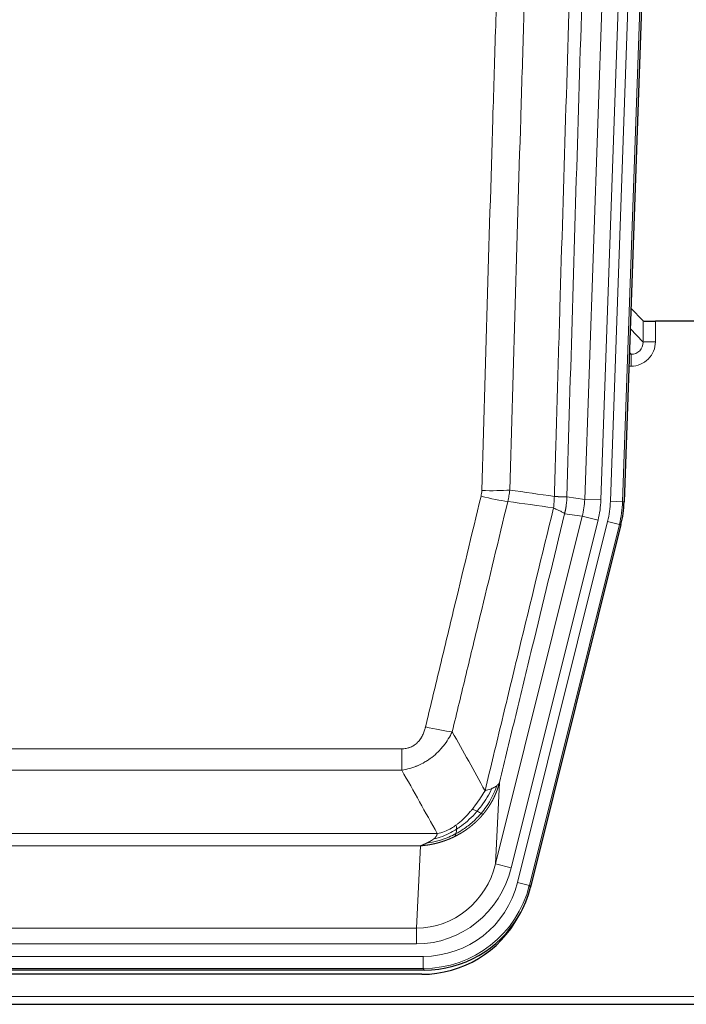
# Model space of a CAD drawing. Header units: inches. Extents: x 0 to 17820, y -10 to 12600.
# Tile 33 of 256: x 5477 to 5641, y 3936 to 4178. Entities that reach past the tile are written whole.
import ezdxf

# ---------------------------------------------------------------- set-up
doc = ezdxf.new("R2010")
doc.units = ezdxf.units.IN
doc.layers.add('1', color=7, linetype='Continuous', true_color=0xffffff)

msp = doc.modelspace()

# ---------------------------------------------------------------- linework, layer by layer
at = {"layer": '1', "color": 2, "linetype": 'Continuous', "lineweight": 25}
for p, q in [((5638.665, 4434.947), (5625.547, 4059.301)), ((5630.242, 4103.903), (5627.214, 4107.038)), ((5663.143, 4103.802), (5633.24, 4103.802)), ((5624.763, 4053.719), (5602.509, 3964.462)), ((5576.346, 3944.022), (5359.94, 3944.022)), ((5575.755, 3942.979), (5360.532, 3942.979)), ((5224.143, 3935.589), (5712.143, 3935.589))]:
    msp.add_line(p, q, dxfattribs=at)
at = {"layer": '1', "color": 110, "linetype": 'Continuous', "lineweight": 13}
for p, q in [((5615.841, 4059.927), (5628.907, 4434.098)), ((5632.899, 4433.959), (5619.833, 4059.788)), ((5622.18, 4059.458), (5635.291, 4434.901)), ((5638.285, 4434.797), (5625.174, 4059.354)), ((5630.253, 4098.672), (5630.242, 4103.903)), ((5633.24, 4103.802), (5633.251, 4098.754)), ((5627.039, 4102), (5630.253, 4098.672)), ((5626.817, 4095.665), (5627.26, 4095.665)), ((5627.26, 4095.665), (5626.833, 4096.107)), ((5627.26, 4095.665), (5627.26, 4092.745)), ((5627.26, 4092.745), (5626.715, 4092.745)), ((5611.464, 4060.543), (5615.841, 4059.927)), ((5615.841, 4059.927), (5619.833, 4059.788)), ((5625.174, 4059.354), (5622.18, 4059.458)), ((5625.174, 4059.354), (5625.547, 4059.301)), ((5593.908, 3970.155), (5615.259, 4055.793)), ((5597.783, 3969.188), (5619.135, 4054.826)), ((5599.309, 3965.562), (5621.483, 4054.496)), ((5615.259, 4055.793), (5610.908, 4056.404)), ((5615.259, 4055.793), (5619.135, 4054.826)), ((5624.389, 4053.772), (5621.483, 4054.496)), ((5624.389, 4053.772), (5602.216, 3964.837)), ((5624.763, 4053.719), (5624.389, 4053.772)), ((5365.472, 3998.509), (5570.815, 3998.509)), ((5570.815, 3993.268), (5570.815, 3998.509)), ((5570.815, 3993.268), (5365.472, 3993.268)), ((5594.865, 3990.21), (5593.908, 3970.155)), ((5356.74, 3977.649), (5579.546, 3977.649)), ((5575.433, 3974.619), (5360.853, 3974.619)), ((5574.465, 3954.34), (5575.433, 3974.619)), ((5597.783, 3969.188), (5593.908, 3970.155)), ((5602.216, 3964.837), (5599.309, 3965.562)), ((5602.216, 3964.837), (5602.509, 3964.462)), ((5361.822, 3954.34), (5574.465, 3954.34)), ((5574.465, 3950.477), (5574.465, 3954.34)), ((5574.465, 3950.477), (5361.822, 3950.477)), ((5360.233, 3947.393), (5576.053, 3947.393)), ((5576.053, 3944.397), (5576.053, 3947.393)), ((5576.053, 3944.397), (5360.233, 3944.397)), ((5576.346, 3944.022), (5576.053, 3944.397)), ((5224.143, 3937.537), (5712.143, 3937.537))]:
    msp.add_line(p, q, dxfattribs=at)
at = {"layer": '1', "color": 2, "linetype": 'Continuous', "lineweight": 25}
for centre, major_axis, ratio, start_param, end_param in [((5633.24, 4103.907), (3, 0), 0.0349646, 3.1753451, 4.712515), ((5598.527, 4060.252, 0), (-26.774, 3.763), 0.9986144, 3.0370169, 3.2461684), ((5576.289, 3971.059, 0), (-16.66, 21.323), 0.9977958, 3.5187977, 3.8037475), ((5575.729, 3969.995), (-16.639, 21.297), 0.9990195, 2.4788434, 3.5628372), ((5576.289, 3971.059, 0), (-16.66, 21.323), 0.9977958, 2.4794378, 3.5187977)]:
    msp.add_ellipse(centre, major_axis=major_axis, ratio=ratio, start_param=start_param, end_param=end_param, dxfattribs=at)
at = {"layer": '1', "color": 110, "linetype": 'Continuous', "lineweight": 13}
for centre, major_axis, ratio, start_param, end_param in [((5627.247, 4098.754), (3.237, -5.067), 0.9977321, 5.7157535, 7.2865499), ((5627.247, 4098.676), (1.726, -2.474), 0.9943829, 5.6754356, 7.2462319), ((5633.251, 4098.676), (-3, -0.006), 0.0261769, 4.7123351, 6.249505), ((5590.51, 4063.247), (-9.996, 0.288), 0.1133347, 1.5740649, 2.3314742), ((5590.323, 4061.841), (-9.719, 2.353), 0.1107863, 1.5976112, 2.3432486), ((5595.815, 4060.634), (19.844, -2.789), 0.9980617, 6.1786096, 6.387761), ((5595.815, 4060.634), (23.799, -3.345), 0.9986144, 6.1786096, 6.387761), ((5598.162, 4060.304, 0), (-23.799, 3.345), 0.9986144, 3.0370169, 3.2461684), ((5598.162, 4060.304), (26.766, -3.762), 0.9989218, 6.1786096, 6.387761), ((5576.661, 4005.267), (9.722, -2.342), 0.1329353, 4.744395, 5.4873531), ((5574.544, 3975.323), (-1.001, -20.961), 0.9530564, 0.0460885, 1.3674009), ((5574.544, 3975.323, 0), (-1.185, -24.82), 0.9658521, 0.0460885, 1.3674009), ((5576.002, 3971.426, 0), (-14.809, 18.954), 0.9977958, 2.4794378, 3.8037475), ((5576.002, 3971.426), (16.651, -21.313), 0.9982842, 5.6210305, 6.9453401)]:
    msp.add_ellipse(centre, major_axis=major_axis, ratio=ratio, start_param=start_param, end_param=end_param, dxfattribs=at)
for points, knots in [([(5608.375, 4060.673), (5608.43, 4062.606), (5608.486, 4064.54), (5608.598, 4068.407), (5608.767, 4074.209), (5609.162, 4087.75), (5609.506, 4099.362), (5610.199, 4122.596), (5611.139, 4153.595), (5612.598, 4200.159), (5613.602, 4231.245), (5614.176, 4248.743), (5614.24, 4250.688), (5614.368, 4254.577), (5614.56, 4260.41), (5615.012, 4274.023), (5615.403, 4285.694), (5615.732, 4295.421), (5615.798, 4297.366), (5615.93, 4301.257), (5616.128, 4307.093), (5616.593, 4320.71), (5616.996, 4332.381), (5617.807, 4355.722), (5618.905, 4386.84), (5620.032, 4417.952), (5620.604, 4433.507)], [0, 0, 0, 0, 0.015625, 0.015625, 0.03125, 0.0625, 0.125, 0.125, 0.25, 0.375, 0.5, 0.5, 0.515625, 0.515625, 0.53125, 0.5625, 0.625, 0.625, 0.640625, 0.640625, 0.65625, 0.6875, 0.75, 0.75, 0.875, 1, 1, 1, 1]), ([(5623.659, 4432.031), (5623.089, 4416.532), (5621.965, 4385.531), (5620.871, 4354.524), (5620.061, 4331.267), (5619.66, 4319.638), (5619.196, 4306.069), (5618.998, 4300.254), (5618.867, 4296.377), (5618.801, 4294.439), (5618.473, 4284.747), (5618.083, 4273.119), (5617.633, 4259.555), (5617.441, 4253.742), (5617.313, 4249.867), (5617.249, 4247.93), (5616.677, 4230.495), (5615.675, 4199.521), (5614.221, 4153.126), (5612.815, 4106.796), (5611.909, 4075.953), (5611.464, 4060.543)], [0, 0, 0, 0, 0.125, 0.25, 0.25, 0.3125, 0.34375, 0.359375, 0.359375, 0.375, 0.375, 0.4375, 0.46875, 0.484375, 0.484375, 0.5, 0.5, 0.625, 0.75, 0.875, 1, 1, 1, 1]), ([(5590.51, 4062.113), (5590.948, 4077.351), (5591.838, 4107.852), (5592.759, 4138.399), (5593.461, 4161.328), (5593.697, 4168.974), (5594.173, 4184.271), (5594.413, 4191.923), (5595.138, 4214.887), (5595.629, 4230.204), (5596.253, 4249.357), (5596.378, 4253.188), (5596.629, 4260.849), (5597.007, 4272.342), (5597.39, 4283.834), (5598.161, 4306.819), (5599.203, 4337.466), (5600.811, 4383.438), (5601.911, 4414.087), (5602.469, 4429.411)], [0, 0, 0, 0, 0.125, 0.25, 0.25, 0.3125, 0.3125, 0.375, 0.375, 0.5, 0.5, 0.53125, 0.53125, 0.5625, 0.625, 0.625, 0.75, 0.875, 1, 1, 1, 1]), ([(5609.352, 4429.068), (5608.794, 4413.763), (5607.692, 4383.152), (5606.082, 4337.237), (5605.038, 4306.629), (5604.267, 4283.672), (5603.884, 4272.194), (5603.505, 4260.716), (5603.253, 4253.064), (5603.128, 4249.238), (5602.503, 4230.108), (5602.012, 4214.811), (5601.285, 4191.876), (5601.045, 4184.233), (5600.569, 4168.955), (5600.332, 4161.318), (5599.629, 4138.418), (5598.708, 4107.909), (5597.816, 4077.447), (5597.378, 4062.228)], [0, 0, 0, 0, 0.125, 0.25, 0.375, 0.375, 0.4375, 0.46875, 0.46875, 0.5, 0.5, 0.625, 0.625, 0.6875, 0.6875, 0.75, 0.75, 0.875, 1, 1, 1, 1]), ([(5590.51, 4062.113), (5590.503, 4061.875), (5590.484, 4061.638), (5590.422, 4061.168), (5590.379, 4060.934), (5590.323, 4060.702)], [0, 0, 0, 0, 0.5, 0.5, 1, 1, 1, 1]), ([(5576.661, 4003.9), (5577.796, 4008.628), (5578.931, 4013.357), (5581.203, 4022.818), (5582.341, 4027.55), (5585.756, 4041.751), (5588.037, 4051.224), (5590.323, 4060.702)], [0, 0, 0, 0, 0.25, 0.25, 0.5, 0.5, 1, 1, 1, 1]), ([(5596.919, 4059.428), (5594.631, 4049.963), (5592.347, 4040.503), (5588.927, 4026.322), (5587.789, 4021.597), (5585.513, 4012.148), (5584.377, 4007.426), (5583.241, 4002.705)], [0, 0, 0, 0, 0.5, 0.5, 0.75, 0.75, 1, 1, 1, 1]), ([(5608.375, 4060.673), (5608.354, 4060.195), (5608.338, 4059.72), (5608.28, 4058.775), (5608.238, 4058.305), (5608.163, 4057.839)], [0, 0, 0, 0, 0.5, 0.5, 1, 1, 1, 1]), ([(5608.375, 4060.673), (5608.387, 4060.672), (5608.413, 4060.67), (5608.451, 4060.667), (5608.489, 4060.664), (5608.527, 4060.66), (5608.565, 4060.657), (5608.604, 4060.654), (5608.642, 4060.651), (5608.681, 4060.648), (5608.72, 4060.645), (5608.758, 4060.642), (5608.797, 4060.639), (5608.836, 4060.636), (5608.875, 4060.633), (5608.914, 4060.631), (5608.953, 4060.628), (5608.992, 4060.625), (5609.032, 4060.622), (5609.071, 4060.62), (5609.11, 4060.617), (5609.149, 4060.614), (5609.188, 4060.612), (5609.228, 4060.609), (5609.267, 4060.606), (5609.306, 4060.604), (5609.345, 4060.601), (5609.384, 4060.599), (5609.423, 4060.596), (5609.462, 4060.594), (5609.501, 4060.592), (5609.54, 4060.589), (5609.579, 4060.587), (5609.618, 4060.585), (5609.656, 4060.583), (5609.695, 4060.581), (5609.733, 4060.579), (5609.771, 4060.577), (5609.81, 4060.575), (5609.848, 4060.573), (5609.885, 4060.571), (5609.923, 4060.569), (5609.96, 4060.567), (5609.998, 4060.565), (5610.035, 4060.563), (5610.072, 4060.562), (5610.108, 4060.56), (5610.145, 4060.558), (5610.181, 4060.557), (5610.217, 4060.555), (5610.253, 4060.554), (5610.288, 4060.553), (5610.323, 4060.551), (5610.358, 4060.55), (5610.393, 4060.549), (5610.427, 4060.548), (5610.461, 4060.546), (5610.495, 4060.545), (5610.528, 4060.544), (5610.563, 4060.543), (5610.6, 4060.542), (5610.638, 4060.541), (5610.676, 4060.54), (5610.713, 4060.539), (5610.749, 4060.538), (5610.784, 4060.538), (5610.818, 4060.537), (5610.851, 4060.536), (5610.884, 4060.536), (5610.916, 4060.535), (5610.947, 4060.535), (5610.977, 4060.534), (5611.006, 4060.534), (5611.034, 4060.534), (5611.062, 4060.533), (5611.088, 4060.533), (5611.114, 4060.533), (5611.139, 4060.533), (5611.163, 4060.533), (5611.186, 4060.533), (5611.208, 4060.533), (5611.23, 4060.533), (5611.25, 4060.533), (5611.27, 4060.533), (5611.289, 4060.534), (5611.307, 4060.534), (5611.324, 4060.534), (5611.34, 4060.535), (5611.355, 4060.535), (5611.369, 4060.536), (5611.383, 4060.536), (5611.395, 4060.537), (5611.407, 4060.537), (5611.418, 4060.538), (5611.428, 4060.539), (5611.437, 4060.539), (5611.445, 4060.54), (5611.452, 4060.541), (5611.459, 4060.542), (5611.462, 4060.542), (5611.464, 4060.543)], [0, 0, 0, 0, 0.0069372, 0.0139334, 0.0209887, 0.028103, 0.0352764, 0.0425088, 0.0498003, 0.0571509, 0.0645605, 0.0720292, 0.0795569, 0.0871437, 0.0947896, 0.1024945, 0.1102584, 0.1180815, 0.1259636, 0.1339048, 0.141905, 0.1499643, 0.1580827, 0.1662601, 0.1744966, 0.1827922, 0.1911468, 0.1995605, 0.2080333, 0.2165651, 0.225156, 0.233806, 0.2425151, 0.2512832, 0.2601104, 0.2689967, 0.277942, 0.2869465, 0.29601, 0.3051325, 0.3143142, 0.3235549, 0.3328547, 0.3422136, 0.3516315, 0.3611085, 0.3706446, 0.3802398, 0.3898941, 0.3996074, 0.4093798, 0.4192113, 0.4291019, 0.4390515, 0.4490602, 0.459128, 0.4692549, 0.4794409, 0.4896859, 0.4999901, 0.5124905, 0.524991, 0.5374914, 0.5499918, 0.5624922, 0.5749926, 0.587493, 0.5999934, 0.6124937, 0.6249941, 0.6374944, 0.6499948, 0.6624951, 0.6749954, 0.6874957, 0.699996, 0.7124963, 0.7249966, 0.7374968, 0.7499971, 0.7624973, 0.7749976, 0.7874978, 0.799998, 0.8124982, 0.8249984, 0.8374986, 0.8499988, 0.8624989, 0.8749991, 0.8874992, 0.8999993, 0.9124995, 0.9249996, 0.9374997, 0.9499998, 0.9624998, 0.9749999, 0.9875, 1, 1, 1, 1]), ([(5611.464, 4060.543), (5611.464, 4060.53), (5611.462, 4060.483), (5611.459, 4060.38), (5611.452, 4060.214), (5611.44, 4059.984), (5611.422, 4059.691), (5611.393, 4059.335), (5611.351, 4058.916), (5611.307, 4058.557), (5611.269, 4058.282), (5611.243, 4058.11), (5611.217, 4057.944), (5611.19, 4057.782), (5611.163, 4057.624), (5611.135, 4057.471), (5611.107, 4057.322), (5611.079, 4057.178), (5611.05, 4057.038), (5611.021, 4056.903), (5610.993, 4056.772), (5610.964, 4056.645), (5610.936, 4056.523), (5610.917, 4056.443), (5610.908, 4056.404)], [0, 0, 0, 0, 0.0092499, 0.0337179, 0.073404, 0.128308, 0.1984299, 0.2837694, 0.3843264, 0.5001005, 0.5424888, 0.5838484, 0.6241794, 0.6634821, 0.7017567, 0.7390032, 0.7752221, 0.8104134, 0.8445775, 0.8777146, 0.909825, 0.9409091, 0.9709673, 1, 1, 1, 1]), ([(5591.309, 3988.196), (5592.707, 3993.99), (5594.106, 3999.787), (5596.908, 4011.385), (5598.311, 4017.187), (5602.525, 4034.598), (5605.34, 4046.214), (5608.163, 4057.839)], [0, 0, 0, 0, 0.25, 0.25, 0.5, 0.5, 1, 1, 1, 1]), ([(5608.163, 4057.839), (5608.571, 4057.646), (5608.944, 4057.473), (5609.602, 4057.162), (5609.888, 4057.025), (5610.359, 4056.789), (5610.545, 4056.688), (5610.809, 4056.522), (5610.886, 4056.455), (5610.908, 4056.404)], [0, 0, 0, 0, 0.25, 0.25, 0.5, 0.5, 0.75, 0.75, 1, 1, 1, 1]), ([(5610.908, 4056.404), (5608.222, 4045.356), (5605.542, 4034.316), (5601.531, 4017.767), (5600.196, 4012.252), (5597.528, 4001.228), (5596.196, 3995.718), (5594.865, 3990.21)], [0, 0, 0, 0, 0.5, 0.5, 0.75, 0.75, 1, 1, 1, 1]), ([(5576.661, 4003.9), (5576.64, 4003.812), (5576.618, 4003.725), (5576.572, 4003.551), (5576.548, 4003.464), (5576.473, 4003.205), (5576.418, 4003.034), (5576.3, 4002.696), (5576.237, 4002.529), (5576.1, 4002.199), (5576.027, 4002.036), (5575.87, 4001.715), (5575.786, 4001.557), (5575.65, 4001.323), (5575.604, 4001.246), (5575.507, 4001.093), (5575.458, 4001.017), (5575.304, 4000.793), (5575.196, 4000.649), (5574.968, 4000.37), (5574.848, 4000.236), (5574.659, 4000.043), (5574.561, 3999.948), (5574.46, 3999.857), (5574.392, 3999.797), (5574.358, 3999.768), (5574.183, 3999.621), (5574.039, 3999.513), (5573.592, 3999.211), (5573.275, 3999.041), (5572.855, 3998.871), (5572.77, 3998.84), (5572.597, 3998.78), (5572.51, 3998.753), (5572.248, 3998.678), (5572.072, 3998.637), (5571.718, 3998.572), (5571.539, 3998.548), (5571.179, 3998.517), (5570.997, 3998.509), (5570.815, 3998.509)], [0, 0, 0, 0, 0.03125, 0.03125, 0.0625, 0.0625, 0.125, 0.125, 0.1875, 0.1875, 0.25, 0.25, 0.3125, 0.3125, 0.34375, 0.34375, 0.375, 0.375, 0.4375, 0.4375, 0.5, 0.5, 0.53125, 0.546875, 0.546875, 0.5625, 0.5625, 0.625, 0.625, 0.75, 0.75, 0.78125, 0.78125, 0.8125, 0.8125, 0.875, 0.875, 0.9375, 0.9375, 1, 1, 1, 1]), ([(5583.241, 4002.705), (5582.944, 4002.094), (5582.618, 4001.502), (5581.905, 4000.358), (5581.518, 3999.806), (5580.89, 3999.01), (5580.618, 3998.685), (5580.333, 3998.369), (5580.218, 3998.243), (5580.159, 3998.181), (5579.984, 3997.995), (5579.865, 3997.873), (5579.263, 3997.272), (5578.754, 3996.823), (5578.081, 3996.302), (5577.945, 3996.199), (5577.738, 3996.049), (5577.669, 3996), (5577.529, 3995.902), (5577.459, 3995.853), (5577.107, 3995.615), (5576.82, 3995.434), (5575.944, 3994.92), (5575.339, 3994.616), (5574.635, 3994.318), (5574.557, 3994.286), (5574.399, 3994.222), (5574.32, 3994.191), (5574.082, 3994.099), (5573.923, 3994.041), (5573.443, 3993.874), (5573.12, 3993.774), (5572.145, 3993.504), (5571.485, 3993.365), (5570.815, 3993.268)], [0, 0, 0, 0, 0.125, 0.125, 0.25, 0.25, 0.3125, 0.328125, 0.328125, 0.34375, 0.34375, 0.375, 0.375, 0.5, 0.5, 0.53125, 0.53125, 0.546875, 0.546875, 0.5625, 0.5625, 0.625, 0.625, 0.75, 0.75, 0.765625, 0.765625, 0.78125, 0.78125, 0.8125, 0.8125, 0.875, 0.875, 1, 1, 1, 1]), ([(5593.016, 3988.755), (5592.317, 3987.29), (5591.446, 3985.835), (5590.086, 3984.017), (5589.729, 3983.572), (5589.358, 3983.14)], [0, 0, 0, 0, 0.75, 0.75, 1, 1, 1, 1]), ([(5594.226, 3989.427), (5593.614, 3987.614), (5592.718, 3985.835), (5591.188, 3983.653), (5590.778, 3983.124), (5590.343, 3982.613)], [0, 0, 0, 0, 0.75, 0.75, 1, 1, 1, 1]), ([(5594.865, 3990.21), (5594.859, 3990.187), (5594.847, 3990.141), (5594.829, 3990.073), (5594.811, 3990.005), (5594.793, 3989.937), (5594.774, 3989.87), (5594.755, 3989.802), (5594.736, 3989.736), (5594.717, 3989.669), (5594.698, 3989.603), (5594.679, 3989.537), (5594.659, 3989.471), (5594.639, 3989.405), (5594.619, 3989.34), (5594.599, 3989.275), (5594.579, 3989.211), (5594.559, 3989.147), (5594.538, 3989.083), (5594.517, 3989.019), (5594.497, 3988.956), (5594.476, 3988.893), (5594.454, 3988.83), (5594.433, 3988.767), (5594.412, 3988.705), (5594.39, 3988.643), (5594.369, 3988.582), (5594.347, 3988.52), (5594.325, 3988.459), (5594.303, 3988.399), (5594.281, 3988.338), (5594.259, 3988.278), (5594.237, 3988.218), (5594.214, 3988.159), (5594.192, 3988.099), (5594.169, 3988.04), (5594.146, 3987.982), (5594.123, 3987.923), (5594.101, 3987.865), (5594.077, 3987.807), (5594.054, 3987.75), (5594.031, 3987.693), (5594.008, 3987.636), (5593.984, 3987.579), (5593.961, 3987.523), (5593.937, 3987.467), (5593.914, 3987.411), (5593.89, 3987.355), (5593.866, 3987.3), (5593.842, 3987.245), (5593.819, 3987.191), (5593.795, 3987.136), (5593.77, 3987.082), (5593.746, 3987.028), (5593.722, 3986.975), (5593.698, 3986.922), (5593.674, 3986.869), (5593.649, 3986.816), (5593.625, 3986.764), (5593.6, 3986.712), (5593.576, 3986.66), (5593.551, 3986.609), (5593.527, 3986.557), (5593.502, 3986.506), (5593.477, 3986.456), (5593.453, 3986.405), (5593.428, 3986.355), (5593.403, 3986.306), (5593.378, 3986.256), (5593.353, 3986.207), (5593.329, 3986.158), (5593.304, 3986.109), (5593.279, 3986.061), (5593.254, 3986.013), (5593.229, 3985.965), (5593.204, 3985.917), (5593.179, 3985.87), (5593.154, 3985.823), (5593.129, 3985.776), (5593.104, 3985.73), (5593.079, 3985.684), (5593.054, 3985.638), (5593.028, 3985.592), (5593.003, 3985.547), (5592.978, 3985.502), (5592.953, 3985.457), (5592.928, 3985.412), (5592.903, 3985.368), (5592.878, 3985.324), (5592.853, 3985.28), (5592.828, 3985.237), (5592.803, 3985.194), (5592.778, 3985.151), (5592.753, 3985.108), (5592.728, 3985.066), (5592.703, 3985.023), (5592.678, 3984.982), (5592.653, 3984.94), (5592.628, 3984.899), (5592.603, 3984.857), (5592.578, 3984.817), (5592.553, 3984.776), (5592.529, 3984.736), (5592.504, 3984.696), (5592.479, 3984.656), (5592.454, 3984.616), (5592.43, 3984.577), (5592.405, 3984.538), (5592.38, 3984.499), (5592.356, 3984.461), (5592.331, 3984.423), (5592.307, 3984.385), (5592.282, 3984.347), (5592.258, 3984.309), (5592.234, 3984.272), (5592.209, 3984.235), (5592.185, 3984.198), (5592.161, 3984.162), (5592.137, 3984.126), (5592.113, 3984.09), (5592.089, 3984.054), (5592.065, 3984.018), (5592.041, 3983.983), (5592.017, 3983.948), (5591.993, 3983.914), (5591.969, 3983.879), (5591.946, 3983.845), (5591.922, 3983.811), (5591.898, 3983.777), (5591.875, 3983.743), (5591.852, 3983.71), (5591.828, 3983.677), (5591.805, 3983.644), (5591.782, 3983.612), (5591.759, 3983.579), (5591.736, 3983.547), (5591.713, 3983.515), (5591.69, 3983.484), (5591.667, 3983.452), (5591.644, 3983.421), (5591.622, 3983.39), (5591.599, 3983.36), (5591.577, 3983.329), (5591.554, 3983.299), (5591.532, 3983.269), (5591.51, 3983.239), (5591.488, 3983.21), (5591.466, 3983.181), (5591.444, 3983.152), (5591.422, 3983.123), (5591.4, 3983.094), (5591.379, 3983.066), (5591.357, 3983.038), (5591.336, 3983.01), (5591.314, 3982.982), (5591.293, 3982.955), (5591.272, 3982.927), (5591.251, 3982.9), (5591.23, 3982.874), (5591.209, 3982.847), (5591.188, 3982.821), (5591.167, 3982.795), (5591.147, 3982.769), (5591.127, 3982.743), (5591.106, 3982.717), (5591.086, 3982.692), (5591.066, 3982.667), (5591.046, 3982.642), (5591.026, 3982.618), (5591.006, 3982.593), (5590.987, 3982.569), (5590.967, 3982.545), (5590.948, 3982.521), (5590.928, 3982.498), (5590.909, 3982.475), (5590.89, 3982.452), (5590.871, 3982.429), (5590.852, 3982.406), (5590.84, 3982.391), (5590.834, 3982.383)], [0, 0, 0, 0, 0.0080212, 0.0160154, 0.0239827, 0.0319231, 0.0398365, 0.0477229, 0.0555824, 0.0634149, 0.0712205, 0.0789992, 0.0867509, 0.0944756, 0.1021734, 0.1098443, 0.1174881, 0.1251051, 0.1326951, 0.1402581, 0.1477942, 0.1553034, 0.1627856, 0.1702408, 0.1776691, 0.1850704, 0.1924448, 0.1997923, 0.2071128, 0.2144063, 0.2216729, 0.2289126, 0.2361253, 0.243311, 0.2504698, 0.2576016, 0.2647065, 0.2717845, 0.2788355, 0.2858595, 0.2928566, 0.2998268, 0.30677, 0.3136862, 0.3205755, 0.3274379, 0.3342733, 0.3410817, 0.3478632, 0.3546178, 0.3613454, 0.3680461, 0.3747198, 0.3813665, 0.3879863, 0.3945792, 0.4011451, 0.4076841, 0.4141961, 0.4206811, 0.4271393, 0.4335704, 0.4399746, 0.4463519, 0.4527022, 0.4590256, 0.465322, 0.4715915, 0.477834, 0.4840496, 0.4902382, 0.4963999, 0.5025346, 0.5086424, 0.5147232, 0.5207771, 0.526804, 0.532804, 0.5387771, 0.5447232, 0.5506423, 0.5565345, 0.5623997, 0.568238, 0.5740494, 0.5798338, 0.5855912, 0.5913217, 0.5970253, 0.6027019, 0.6083515, 0.6139742, 0.61957, 0.6251388, 0.6306807, 0.6361956, 0.6416836, 0.6471446, 0.6525787, 0.6579858, 0.663366, 0.6687192, 0.6740455, 0.6793448, 0.6846172, 0.6898627, 0.6950812, 0.7002727, 0.7054373, 0.710575, 0.7156857, 0.7207694, 0.7258262, 0.7308561, 0.735859, 0.740835, 0.745784, 0.7507061, 0.7556012, 0.7604694, 0.7653107, 0.7701249, 0.7749123, 0.7796727, 0.7844061, 0.7891127, 0.7937922, 0.7984448, 0.8030705, 0.8076692, 0.812241, 0.8167858, 0.8213037, 0.8257947, 0.8302587, 0.8346957, 0.8391058, 0.843489, 0.8478452, 0.8521745, 0.8564768, 0.8607522, 0.8650006, 0.8692221, 0.8734166, 0.8775842, 0.8817249, 0.8858386, 0.8899254, 0.8939852, 0.8980181, 0.902024, 0.906003, 0.909955, 0.9138802, 0.9177783, 0.9216495, 0.9254938, 0.9293111, 0.9331015, 0.936865, 0.9406015, 0.944311, 0.9479937, 0.9516493, 0.9552781, 0.9588799, 0.9624547, 0.9660026, 0.9695236, 0.9730176, 0.9764847, 0.9799249, 0.9833381, 0.9867243, 0.9900837, 0.993416, 0.9967215, 1, 1, 1, 1]), ([(5593.016, 3988.755), (5592.893, 3988.704), (5592.765, 3988.654), (5592.432, 3988.532), (5592.222, 3988.461), (5591.78, 3988.325), (5591.549, 3988.259), (5591.309, 3988.196)], [0, 0, 0, 0, 0.25, 0.25, 0.625, 0.625, 1, 1, 1, 1]), ([(5594.226, 3989.427), (5594.187, 3989.397), (5594.147, 3989.367), (5593.979, 3989.248), (5593.84, 3989.161), (5593.537, 3988.993), (5593.372, 3988.912), (5593.137, 3988.807), (5593.077, 3988.781), (5593.016, 3988.755)], [0, 0, 0, 0, 0.125, 0.125, 0.5, 0.5, 0.875, 0.875, 1, 1, 1, 1]), ([(5594.865, 3990.21), (5594.781, 3990.001), (5594.639, 3989.802), (5594.376, 3989.55), (5594.304, 3989.488), (5594.226, 3989.427)], [0, 0, 0, 0, 0.75, 0.75, 1, 1, 1, 1]), ([(5591.309, 3988.196), (5590.616, 3987.056), (5589.849, 3985.867), (5588.723, 3984.337), (5588.432, 3983.959), (5588.133, 3983.589)], [0, 0, 0, 0, 0.75, 0.75, 1, 1, 1, 1]), ([(5590.834, 3982.383), (5590.819, 3982.366), (5590.789, 3982.331), (5590.745, 3982.278), (5590.701, 3982.226), (5590.657, 3982.174), (5590.612, 3982.122), (5590.567, 3982.071), (5590.523, 3982.019), (5590.478, 3981.968), (5590.433, 3981.917), (5590.388, 3981.866), (5590.343, 3981.816), (5590.297, 3981.766), (5590.252, 3981.716), (5590.207, 3981.666), (5590.161, 3981.616), (5590.116, 3981.567), (5590.07, 3981.518), (5590.024, 3981.469), (5589.978, 3981.42), (5589.932, 3981.371), (5589.886, 3981.323), (5589.84, 3981.275), (5589.794, 3981.227), (5589.747, 3981.18), (5589.701, 3981.132), (5589.655, 3981.085), (5589.608, 3981.038), (5589.561, 3980.991), (5589.515, 3980.945), (5589.468, 3980.898), (5589.421, 3980.852), (5589.374, 3980.806), (5589.327, 3980.761), (5589.28, 3980.715), (5589.233, 3980.67), (5589.186, 3980.625), (5589.139, 3980.58), (5589.091, 3980.536), (5589.044, 3980.491), (5588.996, 3980.447), (5588.949, 3980.403), (5588.901, 3980.359), (5588.854, 3980.316), (5588.806, 3980.273), (5588.758, 3980.23), (5588.71, 3980.187), (5588.663, 3980.144), (5588.615, 3980.102), (5588.567, 3980.059), (5588.519, 3980.017), (5588.471, 3979.975), (5588.423, 3979.934), (5588.374, 3979.892), (5588.326, 3979.851), (5588.278, 3979.81), (5588.23, 3979.77), (5588.181, 3979.729), (5588.133, 3979.689), (5588.085, 3979.648), (5588.036, 3979.609), (5587.988, 3979.569), (5587.939, 3979.529), (5587.89, 3979.49), (5587.842, 3979.451), (5587.793, 3979.412), (5587.745, 3979.373), (5587.696, 3979.335), (5587.647, 3979.296), (5587.598, 3979.258), (5587.55, 3979.22), (5587.501, 3979.183), (5587.452, 3979.145), (5587.403, 3979.108), (5587.354, 3979.071), (5587.305, 3979.034), (5587.256, 3978.997), (5587.207, 3978.961), (5587.158, 3978.925), (5587.109, 3978.889), (5587.06, 3978.853), (5587.011, 3978.817), (5586.962, 3978.782), (5586.913, 3978.746), (5586.864, 3978.711), (5586.815, 3978.676), (5586.766, 3978.642), (5586.717, 3978.607), (5586.668, 3978.573), (5586.619, 3978.539), (5586.569, 3978.505), (5586.52, 3978.471), (5586.471, 3978.438), (5586.422, 3978.404), (5586.373, 3978.371), (5586.324, 3978.338), (5586.274, 3978.306), (5586.225, 3978.273), (5586.176, 3978.241), (5586.127, 3978.208), (5586.078, 3978.176), (5586.028, 3978.145), (5585.979, 3978.113), (5585.93, 3978.082), (5585.881, 3978.05), (5585.832, 3978.019), (5585.783, 3977.989), (5585.733, 3977.958), (5585.684, 3977.927), (5585.635, 3977.897), (5585.586, 3977.867), (5585.537, 3977.837), (5585.488, 3977.807), (5585.439, 3977.778), (5585.39, 3977.748), (5585.341, 3977.719), (5585.292, 3977.69), (5585.242, 3977.661), (5585.193, 3977.633), (5585.144, 3977.604), (5585.095, 3977.576), (5585.047, 3977.548), (5584.998, 3977.52), (5584.949, 3977.492), (5584.9, 3977.464), (5584.851, 3977.437), (5584.802, 3977.41), (5584.753, 3977.383), (5584.704, 3977.356), (5584.656, 3977.329), (5584.607, 3977.302), (5584.558, 3977.276), (5584.509, 3977.25), (5584.461, 3977.224), (5584.412, 3977.198), (5584.363, 3977.172), (5584.315, 3977.147), (5584.266, 3977.121), (5584.218, 3977.096), (5584.169, 3977.071), (5584.121, 3977.046), (5584.072, 3977.022), (5584.024, 3976.997), (5583.976, 3976.973), (5583.927, 3976.949), (5583.879, 3976.925), (5583.847, 3976.909), (5583.831, 3976.901)], [0, 0, 0, 0, 0.0076941, 0.0153765, 0.0230472, 0.0307061, 0.0383534, 0.045989, 0.0536129, 0.061225, 0.0688255, 0.0764143, 0.0839914, 0.0915567, 0.0991104, 0.1066524, 0.1141827, 0.1217013, 0.1292082, 0.1367034, 0.1441869, 0.1516588, 0.1591189, 0.1665674, 0.1740041, 0.1814292, 0.1888426, 0.1962444, 0.2036344, 0.2110128, 0.2183794, 0.2257344, 0.2330778, 0.2404094, 0.2477294, 0.2550377, 0.2623343, 0.2696193, 0.2768926, 0.2841542, 0.2914041, 0.2986424, 0.305869, 0.313084, 0.3202872, 0.3274789, 0.3346588, 0.3418271, 0.3489838, 0.3561287, 0.3632621, 0.3703837, 0.3774937, 0.3845921, 0.3916788, 0.3987539, 0.4058173, 0.412869, 0.4199092, 0.4269376, 0.4339544, 0.4409596, 0.4479532, 0.454935, 0.4619053, 0.4688639, 0.4758109, 0.4827462, 0.4896699, 0.496582, 0.5034825, 0.5103713, 0.5172485, 0.524114, 0.5309679, 0.5378102, 0.5446409, 0.55146, 0.5582674, 0.5650632, 0.5718474, 0.57862, 0.5853809, 0.5921303, 0.598868, 0.6055941, 0.6123087, 0.6190116, 0.6257029, 0.6323825, 0.6390506, 0.6457071, 0.652352, 0.6589853, 0.665607, 0.672217, 0.6788155, 0.6854024, 0.6919777, 0.6985414, 0.7050935, 0.7116341, 0.718163, 0.7246804, 0.7311862, 0.7376804, 0.744163, 0.750634, 0.7570935, 0.7635413, 0.7699776, 0.7764024, 0.7828155, 0.7892171, 0.7956072, 0.8019856, 0.8083525, 0.8147079, 0.8210516, 0.8273839, 0.8337045, 0.8400136, 0.8463112, 0.8525972, 0.8588716, 0.8651345, 0.8713859, 0.8776257, 0.8838539, 0.8900706, 0.8962758, 0.9024695, 0.9086516, 0.9148221, 0.9209812, 0.9271287, 0.9332646, 0.9393891, 0.945502, 0.9516034, 0.9576933, 0.9637717, 0.9698385, 0.9758938, 0.9819376, 0.9879699, 0.9939907, 1, 1, 1, 1]), ([(5590.343, 3982.613), (5590.126, 3982.358), (5589.902, 3982.108), (5588.984, 3981.128), (5588.243, 3980.44), (5586.678, 3979.181), (5585.855, 3978.608), (5584.721, 3977.931), (5584.434, 3977.768), (5584.145, 3977.613)], [0, 0, 0, 0, 0.125, 0.125, 0.5, 0.5, 0.875, 0.875, 1, 1, 1, 1]), ([(5588.133, 3983.589), (5587.984, 3983.404), (5587.832, 3983.221), (5587.218, 3982.498), (5586.739, 3981.976), (5585.744, 3980.995), (5585.23, 3980.536), (5584.523, 3979.977), (5584.344, 3979.841), (5584.164, 3979.711)], [0, 0, 0, 0, 0.125, 0.125, 0.5, 0.5, 0.875, 0.875, 1, 1, 1, 1]), ([(5589.358, 3983.14), (5589.172, 3982.925), (5588.982, 3982.712), (5588.211, 3981.875), (5587.601, 3981.28), (5586.331, 3980.168), (5585.672, 3979.653), (5584.77, 3979.027), (5584.543, 3978.875), (5584.314, 3978.729)], [0, 0, 0, 0, 0.125, 0.125, 0.5, 0.5, 0.875, 0.875, 1, 1, 1, 1]), ([(5589.358, 3983.14), (5589.259, 3983.189), (5589.158, 3983.236), (5588.901, 3983.351), (5588.743, 3983.415), (5588.433, 3983.521), (5588.279, 3983.564), (5588.133, 3983.589)], [0, 0, 0, 0, 0.25, 0.25, 0.625, 0.625, 1, 1, 1, 1]), ([(5590.343, 3982.613), (5590.312, 3982.63), (5590.28, 3982.648), (5590.146, 3982.723), (5590.033, 3982.786), (5589.783, 3982.922), (5589.647, 3982.995), (5589.456, 3983.092), (5589.407, 3983.116), (5589.358, 3983.14)], [0, 0, 0, 0, 0.125, 0.125, 0.5, 0.5, 0.875, 0.875, 1, 1, 1, 1]), ([(5590.833, 3982.383), (5590.762, 3982.396), (5590.663, 3982.441), (5590.461, 3982.548), (5590.405, 3982.579), (5590.343, 3982.613)], [0, 0, 0, 0, 0.75, 0.75, 1, 1, 1, 1]), ([(5584.164, 3979.711), (5583.803, 3979.45), (5583.436, 3979.208), (5581.942, 3978.327), (5580.766, 3977.862), (5579.546, 3977.649)], [0, 0, 0, 0, 0.25, 0.25, 1, 1, 1, 1]), ([(5584.314, 3978.729), (5584.316, 3978.827), (5584.314, 3978.924), (5584.301, 3979.159), (5584.285, 3979.292), (5584.237, 3979.529), (5584.204, 3979.632), (5584.164, 3979.711)], [0, 0, 0, 0, 0.25, 0.25, 0.625, 0.625, 1, 1, 1, 1]), ([(5583.831, 3976.901), (5583.809, 3976.89), (5583.766, 3976.869), (5583.701, 3976.837), (5583.636, 3976.806), (5583.571, 3976.775), (5583.506, 3976.744), (5583.441, 3976.713), (5583.375, 3976.683), (5583.31, 3976.652), (5583.245, 3976.623), (5583.18, 3976.593), (5583.115, 3976.563), (5583.05, 3976.534), (5582.985, 3976.505), (5582.919, 3976.477), (5582.854, 3976.448), (5582.789, 3976.42), (5582.724, 3976.392), (5582.658, 3976.364), (5582.593, 3976.337), (5582.528, 3976.309), (5582.463, 3976.282), (5582.397, 3976.256), (5582.332, 3976.229), (5582.267, 3976.203), (5582.202, 3976.177), (5582.137, 3976.151), (5582.071, 3976.125), (5582.006, 3976.1), (5581.941, 3976.075), (5581.876, 3976.05), (5581.81, 3976.025), (5581.745, 3976.001), (5581.68, 3975.977), (5581.615, 3975.953), (5581.55, 3975.929), (5581.485, 3975.905), (5581.419, 3975.882), (5581.354, 3975.859), (5581.289, 3975.836), (5581.224, 3975.814), (5581.159, 3975.791), (5581.094, 3975.769), (5581.029, 3975.747), (5580.964, 3975.726), (5580.899, 3975.704), (5580.834, 3975.683), (5580.769, 3975.662), (5580.704, 3975.641), (5580.639, 3975.621), (5580.575, 3975.6), (5580.51, 3975.58), (5580.445, 3975.56), (5580.38, 3975.541), (5580.316, 3975.521), (5580.251, 3975.502), (5580.186, 3975.483), (5580.122, 3975.464), (5580.057, 3975.445), (5579.992, 3975.427), (5579.928, 3975.409), (5579.863, 3975.391), (5579.799, 3975.373), (5579.735, 3975.356), (5579.67, 3975.338), (5579.606, 3975.321), (5579.542, 3975.304), (5579.477, 3975.288), (5579.413, 3975.271), (5579.349, 3975.255), (5579.285, 3975.239), (5579.221, 3975.223), (5579.157, 3975.207), (5579.093, 3975.192), (5579.029, 3975.177), (5578.965, 3975.162), (5578.902, 3975.147), (5578.838, 3975.132), (5578.774, 3975.118), (5578.71, 3975.104), (5578.647, 3975.09), (5578.583, 3975.076), (5578.52, 3975.062), (5578.456, 3975.049), (5578.393, 3975.036), (5578.33, 3975.023), (5578.267, 3975.01), (5578.203, 3974.997), (5578.14, 3974.985), (5578.077, 3974.973), (5578.014, 3974.961), (5577.951, 3974.949), (5577.888, 3974.937), (5577.826, 3974.926), (5577.763, 3974.914), (5577.7, 3974.903), (5577.638, 3974.892), (5577.575, 3974.882), (5577.512, 3974.871), (5577.45, 3974.861), (5577.388, 3974.851), (5577.325, 3974.841), (5577.263, 3974.831), (5577.201, 3974.821), (5577.139, 3974.812), (5577.077, 3974.803), (5577.015, 3974.794), (5576.953, 3974.785), (5576.892, 3974.776), (5576.83, 3974.767), (5576.768, 3974.759), (5576.707, 3974.751), (5576.645, 3974.743), (5576.584, 3974.735), (5576.523, 3974.728), (5576.461, 3974.72), (5576.4, 3974.713), (5576.339, 3974.706), (5576.278, 3974.699), (5576.217, 3974.692), (5576.156, 3974.685), (5576.096, 3974.679), (5576.035, 3974.673), (5575.974, 3974.667), (5575.914, 3974.661), (5575.854, 3974.655), (5575.793, 3974.649), (5575.733, 3974.644), (5575.673, 3974.639), (5575.613, 3974.634), (5575.553, 3974.629), (5575.493, 3974.624), (5575.453, 3974.621), (5575.433, 3974.619)], [0, 0, 0, 0, 0.0081592, 0.0163092, 0.0244501, 0.0325819, 0.0407045, 0.0488181, 0.0569225, 0.0650178, 0.0731041, 0.0811812, 0.0892493, 0.0973083, 0.1053581, 0.113399, 0.1214307, 0.1294534, 0.137467, 0.1454716, 0.1534671, 0.1614536, 0.169431, 0.1773994, 0.1853588, 0.1933091, 0.2012504, 0.2091827, 0.217106, 0.2250203, 0.2329256, 0.2408219, 0.2487092, 0.2565875, 0.2644568, 0.2723172, 0.2801686, 0.288011, 0.2958444, 0.303669, 0.3114845, 0.3192911, 0.3270888, 0.3348775, 0.3426574, 0.3504282, 0.3581902, 0.3659433, 0.3736874, 0.3814227, 0.389149, 0.3968665, 0.4045751, 0.4122748, 0.4199656, 0.4276476, 0.4353206, 0.4429849, 0.4506403, 0.4582868, 0.4659245, 0.4735534, 0.4811734, 0.4887846, 0.496387, 0.5039805, 0.5115653, 0.5191413, 0.5267084, 0.5342668, 0.5418164, 0.5493572, 0.5568893, 0.5644125, 0.5719271, 0.5794328, 0.5869298, 0.5944181, 0.6018976, 0.6093684, 0.6168305, 0.6242839, 0.6317285, 0.6391644, 0.6465917, 0.6540102, 0.6614201, 0.6688212, 0.6762137, 0.6835975, 0.6909727, 0.6983392, 0.705697, 0.7130462, 0.7203868, 0.7277187, 0.735042, 0.7423567, 0.7496628, 0.7569603, 0.7642491, 0.7715294, 0.7788011, 0.7860642, 0.7933187, 0.8005646, 0.807802, 0.8150309, 0.8222512, 0.8294629, 0.8366661, 0.8438608, 0.851047, 0.8582246, 0.8653938, 0.8725544, 0.8797065, 0.8868502, 0.8939854, 0.9011121, 0.9082303, 0.9153401, 0.9224414, 0.9295343, 0.9366187, 0.9436947, 0.9507623, 0.9578214, 0.9648722, 0.9719145, 0.9789485, 0.985974, 0.9929912, 1, 1, 1, 1]), ([(5584.145, 3977.613), (5583.568, 3977.303), (5582.98, 3977.022), (5580.606, 3976.016), (5578.776, 3975.534), (5577.004, 3975.311)], [0, 0, 0, 0, 0.25, 0.25, 1, 1, 1, 1]), ([(5584.314, 3978.729), (5583.857, 3978.437), (5583.393, 3978.166), (5581.522, 3977.172), (5580.086, 3976.631), (5578.675, 3976.311)], [0, 0, 0, 0, 0.25, 0.25, 1, 1, 1, 1]), ([(5578.675, 3976.311), (5578.683, 3976.318), (5578.699, 3976.331), (5578.723, 3976.35), (5578.746, 3976.37), (5578.769, 3976.39), (5578.792, 3976.41), (5578.814, 3976.43), (5578.836, 3976.45), (5578.858, 3976.469), (5578.879, 3976.489), (5578.9, 3976.509), (5578.921, 3976.529), (5578.941, 3976.549), (5578.961, 3976.569), (5578.981, 3976.589), (5579, 3976.61), (5579.019, 3976.63), (5579.038, 3976.65), (5579.056, 3976.67), (5579.074, 3976.69), (5579.092, 3976.71), (5579.109, 3976.731), (5579.126, 3976.751), (5579.143, 3976.771), (5579.159, 3976.791), (5579.175, 3976.812), (5579.191, 3976.832), (5579.206, 3976.852), (5579.221, 3976.873), (5579.236, 3976.893), (5579.25, 3976.913), (5579.264, 3976.934), (5579.278, 3976.954), (5579.291, 3976.975), (5579.304, 3976.995), (5579.317, 3977.015), (5579.329, 3977.036), (5579.341, 3977.056), (5579.353, 3977.077), (5579.364, 3977.097), (5579.375, 3977.118), (5579.386, 3977.138), (5579.396, 3977.159), (5579.406, 3977.179), (5579.416, 3977.199), (5579.426, 3977.22), (5579.435, 3977.24), (5579.443, 3977.261), (5579.452, 3977.281), (5579.46, 3977.302), (5579.467, 3977.322), (5579.475, 3977.343), (5579.482, 3977.363), (5579.489, 3977.384), (5579.495, 3977.404), (5579.501, 3977.425), (5579.507, 3977.445), (5579.512, 3977.466), (5579.517, 3977.486), (5579.522, 3977.506), (5579.527, 3977.527), (5579.531, 3977.547), (5579.534, 3977.568), (5579.538, 3977.588), (5579.541, 3977.609), (5579.544, 3977.629), (5579.545, 3977.643), (5579.546, 3977.649)], [0, 0, 0, 0, 0.0185022, 0.0368847, 0.0551481, 0.073293, 0.0913199, 0.1092294, 0.1270222, 0.1446988, 0.1622598, 0.1797059, 0.1970378, 0.2142561, 0.2313614, 0.2483544, 0.265236, 0.2820066, 0.2986672, 0.3152184, 0.331661, 0.3479958, 0.3642235, 0.380345, 0.3963611, 0.4122725, 0.4280803, 0.4437851, 0.459388, 0.4748898, 0.4902915, 0.5055939, 0.5207981, 0.535905, 0.5509156, 0.565831, 0.5806521, 0.5953801, 0.6100159, 0.6245607, 0.6390157, 0.6533819, 0.6676604, 0.6818526, 0.6959596, 0.7099825, 0.7239227, 0.7377815, 0.75156, 0.7652597, 0.7788818, 0.7924277, 0.8058989, 0.8192966, 0.8326224, 0.8458776, 0.8590638, 0.8721825, 0.8852351, 0.8982233, 0.9111485, 0.9240124, 0.9368166, 0.9495628, 0.9622525, 0.9748874, 0.9874694, 1, 1, 1, 1]), ([(5583.831, 3976.901), (5583.864, 3976.959), (5583.903, 3977.028), (5583.985, 3977.19), (5584.028, 3977.283), (5584.095, 3977.458), (5584.121, 3977.533), (5584.145, 3977.613)], [0, 0, 0, 0, 0.375, 0.375, 0.75, 0.75, 1, 1, 1, 1]), ([(5584.145, 3977.613), (5584.158, 3977.653), (5584.169, 3977.695), (5584.214, 3977.864), (5584.243, 3978), (5584.287, 3978.284), (5584.302, 3978.433), (5584.312, 3978.631), (5584.313, 3978.68), (5584.314, 3978.729)], [0, 0, 0, 0, 0.125, 0.125, 0.5, 0.5, 0.875, 0.875, 1, 1, 1, 1]), ([(5575.433, 3974.619), (5575.438, 3974.622), (5575.449, 3974.626), (5575.465, 3974.633), (5575.482, 3974.64), (5575.499, 3974.648), (5575.517, 3974.655), (5575.534, 3974.663), (5575.553, 3974.67), (5575.571, 3974.678), (5575.59, 3974.686), (5575.61, 3974.694), (5575.629, 3974.703), (5575.65, 3974.711), (5575.67, 3974.72), (5575.691, 3974.728), (5575.713, 3974.737), (5575.734, 3974.747), (5575.757, 3974.756), (5575.779, 3974.765), (5575.802, 3974.775), (5575.825, 3974.785), (5575.849, 3974.795), (5575.873, 3974.805), (5575.898, 3974.815), (5575.923, 3974.826), (5575.948, 3974.836), (5575.974, 3974.847), (5576, 3974.858), (5576.026, 3974.87), (5576.053, 3974.881), (5576.08, 3974.893), (5576.108, 3974.905), (5576.136, 3974.917), (5576.165, 3974.929), (5576.194, 3974.942), (5576.223, 3974.954), (5576.252, 3974.967), (5576.282, 3974.98), (5576.313, 3974.994), (5576.344, 3975.007), (5576.375, 3975.021), (5576.407, 3975.035), (5576.439, 3975.049), (5576.471, 3975.064), (5576.504, 3975.079), (5576.537, 3975.094), (5576.57, 3975.109), (5576.604, 3975.124), (5576.639, 3975.14), (5576.674, 3975.156), (5576.709, 3975.172), (5576.744, 3975.189), (5576.78, 3975.205), (5576.817, 3975.222), (5576.853, 3975.239), (5576.89, 3975.257), (5576.928, 3975.275), (5576.966, 3975.293), (5576.991, 3975.305), (5577.004, 3975.311)], [0, 0, 0, 0, 0.0121901, 0.0245516, 0.0370849, 0.0497905, 0.0626689, 0.0757204, 0.0889455, 0.1023447, 0.1159182, 0.1296666, 0.14359, 0.1576889, 0.1719636, 0.1864145, 0.2010418, 0.2158458, 0.2308268, 0.2459852, 0.261321, 0.2768347, 0.2925265, 0.3083966, 0.3244452, 0.3406727, 0.357079, 0.3736646, 0.3904296, 0.4073742, 0.4244986, 0.4418029, 0.4592875, 0.4769523, 0.4947976, 0.5128236, 0.5310305, 0.5494183, 0.5679872, 0.5867374, 0.605669, 0.6247822, 0.644077, 0.6635537, 0.6832123, 0.7030529, 0.7230758, 0.7432809, 0.7636685, 0.7842385, 0.8049912, 0.8259267, 0.8470449, 0.8683461, 0.8898303, 0.9114976, 0.9333482, 0.955382, 0.9775993, 1, 1, 1, 1]), ([(5577.004, 3975.311), (5577.018, 3975.318), (5577.046, 3975.331), (5577.088, 3975.351), (5577.128, 3975.371), (5577.168, 3975.391), (5577.206, 3975.41), (5577.244, 3975.428), (5577.28, 3975.447), (5577.315, 3975.465), (5577.35, 3975.482), (5577.383, 3975.499), (5577.415, 3975.516), (5577.446, 3975.532), (5577.476, 3975.548), (5577.505, 3975.563), (5577.533, 3975.578), (5577.56, 3975.593), (5577.585, 3975.607), (5577.61, 3975.62), (5577.634, 3975.633), (5577.656, 3975.645), (5577.678, 3975.657), (5577.698, 3975.668), (5577.718, 3975.679), (5577.736, 3975.689), (5577.754, 3975.699), (5577.77, 3975.708), (5577.785, 3975.716), (5577.799, 3975.724), (5577.812, 3975.732), (5577.824, 3975.739), (5577.835, 3975.745), (5577.845, 3975.75), (5577.854, 3975.755), (5577.862, 3975.76), (5577.869, 3975.764), (5577.875, 3975.767), (5577.879, 3975.77), (5577.892, 3975.777), (5577.913, 3975.789), (5577.942, 3975.806), (5577.97, 3975.824), (5577.999, 3975.841), (5578.026, 3975.858), (5578.054, 3975.875), (5578.081, 3975.892), (5578.108, 3975.909), (5578.135, 3975.926), (5578.161, 3975.942), (5578.187, 3975.959), (5578.213, 3975.976), (5578.238, 3975.993), (5578.263, 3976.009), (5578.288, 3976.026), (5578.312, 3976.042), (5578.336, 3976.059), (5578.36, 3976.075), (5578.383, 3976.091), (5578.406, 3976.107), (5578.429, 3976.124), (5578.451, 3976.14), (5578.473, 3976.156), (5578.495, 3976.171), (5578.516, 3976.187), (5578.537, 3976.203), (5578.558, 3976.219), (5578.578, 3976.234), (5578.598, 3976.25), (5578.618, 3976.265), (5578.637, 3976.281), (5578.657, 3976.296), (5578.669, 3976.306), (5578.675, 3976.311)], [0, 0, 0, 0, 0.0247661, 0.0489206, 0.0724636, 0.0953949, 0.1177147, 0.1394229, 0.1605195, 0.1810045, 0.2008779, 0.2201398, 0.23879, 0.2568287, 0.2742558, 0.2910713, 0.3072753, 0.3228676, 0.3378484, 0.3522176, 0.3659752, 0.3791212, 0.3916556, 0.4035785, 0.4148897, 0.4255894, 0.4356775, 0.445154, 0.454019, 0.4622723, 0.4699141, 0.4769443, 0.4833629, 0.48917, 0.4943654, 0.4989493, 0.5029216, 0.5062824, 0.5090316, 0.5111692, 0.5284651, 0.5456049, 0.5625886, 0.5794163, 0.5960881, 0.612604, 0.6289642, 0.6451687, 0.6612176, 0.6771111, 0.6928491, 0.7084319, 0.7238594, 0.7391318, 0.7542492, 0.7692118, 0.7840195, 0.7986726, 0.8131712, 0.8275153, 0.8417051, 0.8557408, 0.8696224, 0.8833501, 0.8969241, 0.9103445, 0.9236114, 0.936725, 0.9496856, 0.9624932, 0.975148, 0.9876502, 1, 1, 1, 1])]:
    msp.add_open_spline(points, degree=3, knots=knots, dxfattribs=at)
for points in [[(5597.378, 4062.228), (5597.337, 4061.754), (5597.22, 4060.814), (5597.031, 4059.888), (5596.919, 4059.428)], [(5597.378, 4062.228), (5601.044, 4061.712), (5604.71, 4061.194), (5608.375, 4060.673)], [(5608.163, 4057.839), (5604.415, 4058.371), (5600.668, 4058.901), (5596.919, 4059.428)], [(5583.241, 4002.705), (5585.945, 3997.873), (5588.635, 3993.037), (5591.309, 3988.196)], [(5579.546, 3977.649), (5576.653, 3982.861), (5573.742, 3988.067), (5570.815, 3993.268)]]:
    msp.add_open_spline(points, degree=3, dxfattribs=at)

doc.saveas('drawing.dxf')
